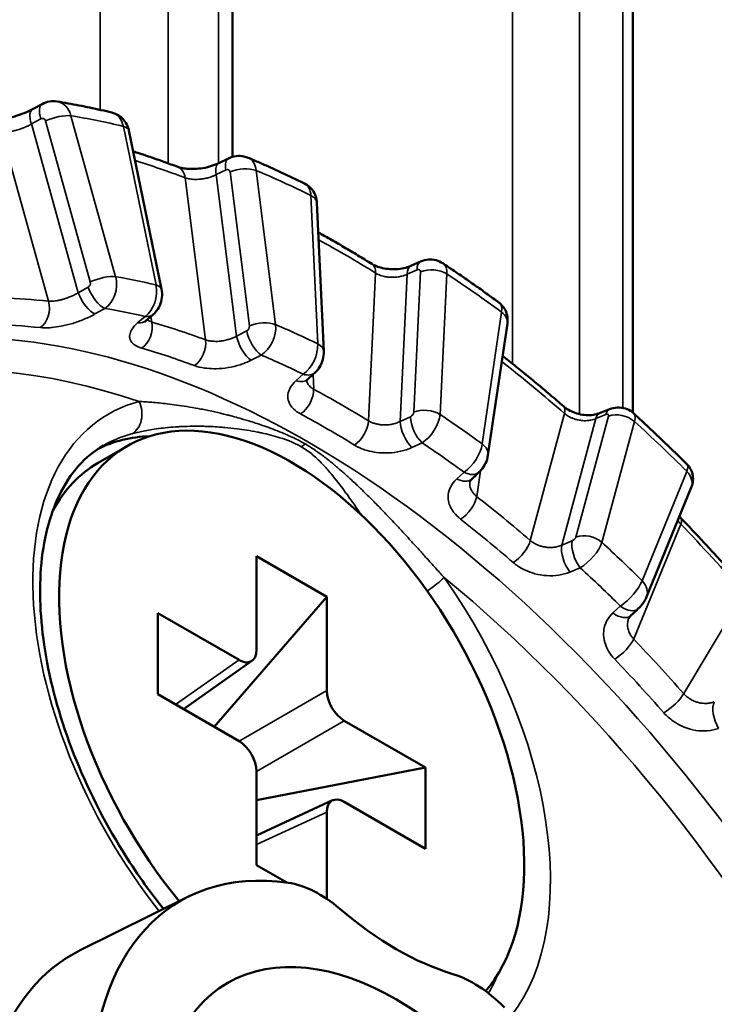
# Model space of a CAD drawing. Header units: millimetres. Extents: x 38 to 2514, y 38 to 1622.
# Tile 180 of 244: x 1743 to 1752, y 448 to 460. Entities that reach past the tile are written whole.
import ezdxf

# ---------------------------------------------------------------- set-up
doc = ezdxf.new("R2010")
doc.units = ezdxf.units.MM
doc.header["$LTSCALE"] = 7.692308
doc.layers.add('Visible (ISO)', color=7, linetype='Continuous', lineweight=50)
doc.layers.add('Visible Narrow (ISO)', color=7, linetype='Continuous', lineweight=35)

msp = doc.modelspace()

# ---------------------------------------------------------------- linework, layer by layer
at = {"layer": 'Visible (ISO)'}
for p, q in [((1745.796, 540.707), (1745.796, 458.256)), ((1750.661, 537.272), (1750.661, 455.148)), ((1743.364, 458.836), (1743.48, 458.898)), ((1744.933, 456.647), (1744.536, 458.575)), ((1745.63, 458.18), (1745.748, 458.238)), ((1746.904, 455.892), (1746.822, 457.696)), ((1747.962, 456.93), (1748.081, 456.982)), ((1748.901, 454.628), (1749.137, 456.23)), ((1750.258, 455.139), (1750.378, 455.187)), ((1744.514, 454.74), (1744.161, 454.536)), ((1748.681, 454.306), (1748.681, 454.306)), ((1750.83, 452.906), (1751.373, 454.236)), ((1746.086, 453.401), (1746.086, 452.261)), ((1746.942, 452.907), (1746.086, 453.401)), ((1746.942, 452.907), (1745.571, 451.326)), ((1746.942, 451.767), (1746.942, 452.907)), ((1744.888, 452.709), (1744.888, 451.721)), ((1745.875, 452.139), (1744.888, 452.709)), ((1750.613, 452.642), (1750.613, 452.642)), ((1745.199, 451.541), (1746.032, 452.129)), ((1744.888, 451.721), (1745.875, 451.151)), ((1748.14, 450.831), (1747.154, 451.4)), ((1748.14, 450.831), (1746.086, 450.434)), ((1746.086, 450.784), (1746.086, 449.645)), ((1748.14, 449.843), (1748.14, 450.831)), ((1746.086, 450.004), (1747.012, 450.432)), ((1747.154, 450.413), (1748.14, 449.843)), ((1746.942, 449.234), (1746.942, 450.29)), ((1746.086, 449.645), (1746.454, 449.432)), ((1745.261, 449.262), (1743.943, 448.61))]:
    msp.add_line(p, q, dxfattribs=at)
for centre, major_axis, ratio, start_param, end_param in [((1745.196, 455.473), (-0.6, 0), 0.57735, 3.799711, 3.799766), ((1746.514, 451.276), (-2, 3.464), 0.57735, 3.342397, 8.135026), ((1746.161, 451.072), (-2.075, 3.594), 0.57735, 5.985308, 6.247772), ((1746.161, 451.072), (-2, 3.464), 0.57735, 0, 0.337588), ((1745.874, 452.384), (0.15, -0.261), 0.575771, 5.499157, 7.067214), ((1747.154, 451.645), (0.15, -0.26), 0.578934, 3.92836, 5.496418), ((1745.874, 450.906), (-0.15, 0.26), 0.578934, 3.92836, 5.496418), ((1747.154, 450.167), (-0.15, 0.261), 0.575771, 5.499157, 7.067214), ((1747.787, 444.662), (-2.625, 4.547), 0.57735, 5.859977, 8.27719), ((1746.852, 448.065), (-0.757, 1.301), 0.576171, 5.257803, 5.858209), ((1747.787, 452.011), (2.075, -3.594), 0.57735, 5.261554, 5.73402), ((1746.514, 443.927), (-2.672, 4.628), 0.57735, 6.246119, 8.2432), ((1748.722, 446.986), (-0.755, 1.298), 0.578516, 5.129758, 5.730164), ((1747.363, 444.417), (-1.75, 3.031), 0.57735, 2.438608, 6.98617)]:
    msp.add_ellipse(centre, major_axis=major_axis, ratio=ratio, start_param=start_param, end_param=end_param, dxfattribs=at)
msp.add_ellipse((1747.787, 444.662), major_axis=(-2.05, 3.551), ratio=0.57735, dxfattribs=at)
for points, knots in [([(1743.48, 458.898), (1743.508, 458.913), (1743.539, 458.924), (1743.601, 458.934), (1743.633, 458.934), (1743.664, 458.929)], [0, 0, 0, 0, 0.00959267, 0.00959267, 0.01897221, 0.01897221, 0.01897221, 0.01897221]), ([(1744.329, 458.795), (1744.284, 458.806), (1744.24, 458.816), (1744.15, 458.836), (1744.106, 458.846), (1744.017, 458.865), (1743.973, 458.874), (1743.884, 458.891), (1743.84, 458.899), (1743.752, 458.915), (1743.708, 458.922), (1743.664, 458.929)], [0.28367187, 0.28367187, 0.28367187, 0.28367187, 0.29587234, 0.29587234, 0.30807281, 0.30807281, 0.32027328, 0.32027328, 0.33247375, 0.33247375, 0.34467422, 0.34467422, 0.34467422, 0.34467422]), ([(1742.837, 458.706), (1742.847, 458.705), (1742.862, 458.704), (1742.896, 458.704), (1742.918, 458.705), (1742.97, 458.71), (1743.001, 458.715), (1743.069, 458.728), (1743.108, 458.737), (1743.185, 458.76), (1743.226, 458.774), (1743.299, 458.803), (1743.334, 458.82), (1743.364, 458.836)], [0, 0, 0, 0, 0.00788198, 0.00788198, 0.01663181, 0.01663181, 0.02720487, 0.02720487, 0.03904528, 0.03904528, 0.05153741, 0.05153741, 0.06349705, 0.06349705, 0.06349705, 0.06349705]), ([(1744.329, 458.795), (1744.357, 458.788), (1744.385, 458.777), (1744.433, 458.746), (1744.456, 458.726), (1744.493, 458.682), (1744.508, 458.656), (1744.526, 458.612), (1744.532, 458.593), (1744.536, 458.575)], [0, 0, 0, 0, 0.00875107, 0.00875107, 0.01740491, 0.01740491, 0.02625468, 0.02625468, 0.03193976, 0.03193976, 0.03193976, 0.03193976]), ([(1745.13, 458.134), (1745.074, 458.155), (1745.018, 458.176), (1744.905, 458.216), (1744.849, 458.236), (1744.737, 458.274), (1744.681, 458.293), (1744.612, 458.315), (1744.6, 458.319), (1744.588, 458.323)], [0.17162408, 0.17162408, 0.17162408, 0.17162408, 0.18675025, 0.18675025, 0.20187642, 0.20187642, 0.21700259, 0.21700259, 0.22032624, 0.22032624, 0.22032624, 0.22032624]), ([(1745.748, 458.238), (1745.777, 458.252), (1745.808, 458.261), (1745.871, 458.269), (1745.904, 458.268), (1745.951, 458.258), (1745.968, 458.252), (1745.985, 458.246)], [0, 0, 0, 0, 0.00971521, 0.00971521, 0.01914219, 0.01914219, 0.02443862, 0.02443862, 0.02443862, 0.02443862]), ([(1746.672, 457.932), (1746.626, 457.955), (1746.58, 457.977), (1746.488, 458.021), (1746.442, 458.042), (1746.351, 458.085), (1746.305, 458.106), (1746.213, 458.147), (1746.167, 458.167), (1746.076, 458.207), (1746.03, 458.226), (1745.985, 458.246)], [0.07430314, 0.07430314, 0.07430314, 0.07430314, 0.08647323, 0.08647323, 0.09864333, 0.09864333, 0.11081343, 0.11081343, 0.12298353, 0.12298353, 0.13515363, 0.13515363, 0.13515363, 0.13515363]), ([(1745.13, 458.134), (1745.142, 458.129), (1745.157, 458.125), (1745.195, 458.117), (1745.217, 458.113), (1745.269, 458.109), (1745.3, 458.108), (1745.365, 458.111), (1745.401, 458.114), (1745.472, 458.126), (1745.508, 458.135), (1745.574, 458.156), (1745.604, 458.168), (1745.63, 458.18)], [0, 0, 0, 0, 0.00795134, 0.00795134, 0.01649668, 0.01649668, 0.02625978, 0.02625978, 0.03688765, 0.03688765, 0.04789985, 0.04789985, 0.05845038, 0.05845038, 0.05845038, 0.05845038]), ([(1746.672, 457.932), (1746.697, 457.92), (1746.721, 457.903), (1746.761, 457.863), (1746.778, 457.84), (1746.804, 457.789), (1746.813, 457.762), (1746.82, 457.721), (1746.821, 457.709), (1746.822, 457.696)], [0, 0, 0, 0, 0.00855429, 0.00855429, 0.01701447, 0.01701447, 0.02565744, 0.02565744, 0.02944842, 0.02944842, 0.02944842, 0.02944842]), ([(1747.49, 456.954), (1747.433, 456.989), (1747.376, 457.024), (1747.263, 457.093), (1747.206, 457.127), (1747.092, 457.193), (1747.035, 457.226), (1746.931, 457.285), (1746.885, 457.311), (1746.838, 457.337)], [6.24536988, 6.24536988, 6.24536988, 6.24536988, 6.26049605, 6.26049605, 6.27562222, 6.27562222, 6.29074839, 6.29074839, 6.30311369, 6.30311369, 6.30311369, 6.30311369]), ([(1748.081, 456.982), (1748.111, 456.996), (1748.144, 457.004), (1748.208, 457.009), (1748.241, 457.007), (1748.3, 456.991), (1748.327, 456.978), (1748.352, 456.962)], [0, 0, 0, 0, 0.00992127, 0.00992127, 0.01945579, 0.01945579, 0.02836551, 0.02836551, 0.02836551, 0.02836551]), ([(1747.49, 456.954), (1747.505, 456.945), (1747.523, 456.936), (1747.566, 456.918), (1747.591, 456.911), (1747.647, 456.898), (1747.678, 456.893), (1747.742, 456.889), (1747.776, 456.889), (1747.841, 456.895), (1747.873, 456.901), (1747.924, 456.915), (1747.944, 456.922), (1747.962, 456.93)], [0, 0, 0, 0, 0.00842495, 0.00842495, 0.0172446, 0.0172446, 0.02673732, 0.02673732, 0.03665563, 0.03665563, 0.04659764, 0.04659764, 0.05422599, 0.05422599, 0.05422599, 0.05422599]), ([(1749.034, 456.486), (1748.989, 456.519), (1748.943, 456.552), (1748.853, 456.617), (1748.807, 456.65), (1748.716, 456.714), (1748.671, 456.746), (1748.58, 456.808), (1748.534, 456.84), (1748.443, 456.901), (1748.398, 456.932), (1748.352, 456.962)], [6.14809233, 6.14809233, 6.14809233, 6.14809233, 6.16024371, 6.16024371, 6.17239509, 6.17239509, 6.18454646, 6.18454646, 6.19669784, 6.19669784, 6.20884922, 6.20884922, 6.20884922, 6.20884922]), ([(1744.933, 456.647), (1744.939, 456.614), (1744.941, 456.579), (1744.933, 456.512), (1744.924, 456.479), (1744.897, 456.418), (1744.879, 456.389), (1744.849, 456.357), (1744.841, 456.35), (1744.834, 456.343)], [0, 0, 0, 0, 0.01022099, 0.01022099, 0.02023311, 0.02023311, 0.0302998, 0.0302998, 0.03345129, 0.03345129, 0.03345129, 0.03345129]), ([(1749.034, 456.486), (1749.056, 456.469), (1749.076, 456.449), (1749.108, 456.404), (1749.12, 456.379), (1749.136, 456.326), (1749.14, 456.298), (1749.14, 456.257), (1749.139, 456.243), (1749.137, 456.23)], [0, 0, 0, 0, 0.00834296, 0.00834296, 0.0165931, 0.0165931, 0.02496482, 0.02496482, 0.02911246, 0.02911246, 0.02911246, 0.02911246]), ([(1744.748, 456.269), (1744.737, 456.259), (1744.729, 456.251), (1744.724, 456.245), (1744.724, 456.244), (1744.724, 456.244)], [0.00000775, 0.00000775, 0.00000775, 0.00000775, 0.00871951, 0.00871951, 0.01265098, 0.01265098, 0.01265098, 0.01265098]), ([(1746.904, 455.892), (1746.906, 455.858), (1746.902, 455.824), (1746.884, 455.758), (1746.871, 455.727), (1746.838, 455.674), (1746.819, 455.651), (1746.798, 455.632)], [0, 0, 0, 0, 0.01022548, 0.01022548, 0.02022447, 0.02022447, 0.02899298, 0.02899298, 0.02899298, 0.02899298]), ([(1749.82, 455.223), (1749.765, 455.271), (1749.71, 455.318), (1749.599, 455.412), (1749.544, 455.459), (1749.433, 455.551), (1749.378, 455.596), (1749.267, 455.687), (1749.211, 455.731), (1749.13, 455.796), (1749.105, 455.816), (1749.079, 455.836)], [6.03593037, 6.03593037, 6.03593037, 6.03593037, 6.05105654, 6.05105654, 6.06618271, 6.06618271, 6.08130888, 6.08130888, 6.09643505, 6.09643505, 6.10334567, 6.10334567, 6.10334567, 6.10334567]), ([(1746.711, 455.553), (1746.701, 455.544), (1746.695, 455.537), (1746.691, 455.531), (1746.691, 455.53), (1746.691, 455.53)], [0.00000686, 0.00000686, 0.00000686, 0.00000686, 0.0088025, 0.0088025, 0.01322489, 0.01322489, 0.01322489, 0.01322489]), ([(1749.82, 455.223), (1749.837, 455.208), (1749.858, 455.193), (1749.905, 455.166), (1749.932, 455.154), (1749.989, 455.134), (1750.019, 455.126), (1750.08, 455.117), (1750.111, 455.115), (1750.169, 455.117), (1750.197, 455.121), (1750.234, 455.131), (1750.247, 455.135), (1750.258, 455.139)], [0, 0, 0, 0, 0.00879324, 0.00879324, 0.0178054, 0.0178054, 0.02707898, 0.02707898, 0.03643653, 0.03643653, 0.04565019, 0.04565019, 0.05089403, 0.05089403, 0.05089403, 0.05089403]), ([(1750.378, 455.187), (1750.409, 455.2), (1750.443, 455.207), (1750.509, 455.21), (1750.542, 455.206), (1750.601, 455.187), (1750.627, 455.173), (1750.658, 455.15), (1750.664, 455.145), (1750.67, 455.139)], [0, 0, 0, 0, 0.01026198, 0.01026198, 0.01993497, 0.01993497, 0.02876494, 0.02876494, 0.03132246, 0.03132246, 0.03132246, 0.03132246]), ([(1751.319, 454.521), (1751.277, 454.564), (1751.234, 454.606), (1751.148, 454.69), (1751.105, 454.731), (1751.018, 454.814), (1750.975, 454.856), (1750.888, 454.938), (1750.845, 454.978), (1750.758, 455.059), (1750.714, 455.099), (1750.67, 455.139)], [5.93867848, 5.93867848, 5.93867848, 5.93867848, 5.95081872, 5.95081872, 5.96295895, 5.96295895, 5.97509918, 5.97509918, 5.98723941, 5.98723941, 5.99937965, 5.99937965, 5.99937965, 5.99937965]), ([(1744.227, 454.747), (1744.004, 454.619), (1743.821, 454.417), (1743.57, 453.895), (1743.493, 453.595), (1743.441, 452.926), (1743.461, 452.561), (1743.595, 451.794), (1743.71, 451.391), (1744.026, 450.588), (1744.227, 450.188), (1744.613, 449.567), (1744.78, 449.331), (1744.956, 449.111)], [0.785398, 0.785398, 0.785398, 0.785398, 1.161432, 1.161432, 1.484584, 1.484584, 1.792577, 1.792577, 2.101577, 2.101577, 2.412549, 2.412549, 2.615538, 2.615538, 2.615538, 2.615538]), ([(1748.901, 454.628), (1748.896, 454.594), (1748.886, 454.561), (1748.857, 454.501), (1748.839, 454.473), (1748.81, 454.439), (1748.801, 454.429), (1748.792, 454.421)], [0, 0, 0, 0, 0.01026519, 0.01026519, 0.0199952, 0.0199952, 0.02390234, 0.02390234, 0.02390234, 0.02390234]), ([(1751.319, 454.521), (1751.339, 454.502), (1751.355, 454.479), (1751.379, 454.431), (1751.388, 454.405), (1751.396, 454.352), (1751.395, 454.324), (1751.387, 454.276), (1751.381, 454.255), (1751.373, 454.236)], [0, 0, 0, 0, 0.00816442, 0.00816442, 0.01623418, 0.01623418, 0.02435411, 0.02435411, 0.03091538, 0.03091538, 0.03091538, 0.03091538]), ([(1748.704, 454.339), (1748.693, 454.328), (1748.687, 454.32), (1748.681, 454.31), (1748.681, 454.307), (1748.681, 454.306)], [0.00000513, 0.00000513, 0.00000513, 0.00000513, 0.01032634, 0.01032634, 0.02001838, 0.02001838, 0.02001838, 0.02001838]), ([(1752.023, 453.017), (1751.972, 453.075), (1751.921, 453.133), (1751.819, 453.248), (1751.768, 453.305), (1751.665, 453.418), (1751.613, 453.475), (1751.509, 453.587), (1751.457, 453.642), (1751.353, 453.753), (1751.301, 453.808), (1751.248, 453.863)], [5.82649086, 5.82649086, 5.82649086, 5.82649086, 5.84161703, 5.84161703, 5.8567432, 5.8567432, 5.87186937, 5.87186937, 5.88699554, 5.88699554, 5.90212171, 5.90212171, 5.90212171, 5.90212171]), ([(1750.83, 452.906), (1750.823, 452.89), (1750.816, 452.875), (1750.799, 452.847), (1750.79, 452.833), (1750.765, 452.799), (1750.747, 452.78), (1750.729, 452.763)], [0, 0, 0, 0, 0.00519968, 0.00519968, 0.01007699, 0.01007699, 0.01783939, 0.01783939, 0.01783939, 0.01783939])]:
    msp.add_open_spline(points, degree=3, knots=knots, dxfattribs=at)
for points in [[(1744.834, 456.343), (1744.805, 456.318), (1744.777, 456.294), (1744.748, 456.269)], [(1746.798, 455.632), (1746.769, 455.606), (1746.74, 455.58), (1746.711, 455.553)], [(1748.792, 454.421), (1748.762, 454.393), (1748.733, 454.366), (1748.704, 454.339)], [(1751.229, 453.884), (1751.235, 453.877), (1751.241, 453.87), (1751.248, 453.863)], [(1750.729, 452.763), (1750.699, 452.734), (1750.669, 452.706), (1750.639, 452.678)], [(1750.639, 452.678), (1750.625, 452.665), (1750.617, 452.653), (1750.613, 452.642)]]:
    msp.add_open_spline(points, degree=3, dxfattribs=at)
at = {"layer": 'Visible Narrow (ISO)'}
for p, q in [((1744.187, 542.14), (1744.187, 458.828)), ((1745.012, 540.249), (1745.012, 458.177)), ((1745.623, 539.897), (1745.623, 458.177)), ((1749.198, 538.959), (1749.198, 455.742)), ((1750.013, 537.006), (1750.014, 455.129)), ((1750.539, 536.61), (1750.539, 455.204)), ((1743.35, 458.656), (1743.466, 458.718)), ((1743.522, 458.693), (1744.066, 456.736)), ((1743.831, 458.755), (1744.374, 456.798)), ((1742.986, 458.56), (1743.557, 456.502)), ((1743.35, 458.656), (1743.92, 456.605)), ((1744.865, 456.699), (1744.468, 458.627)), ((1745.598, 458.041), (1745.716, 458.099)), ((1746.083, 458.09), (1746.319, 456.216)), ((1745.219, 458.002), (1745.467, 456.032)), ((1745.598, 458.041), (1745.845, 456.078)), ((1745.765, 458.074), (1746.001, 456.2)), ((1746.831, 455.982), (1746.749, 457.787)), ((1747.92, 456.83), (1748.039, 456.883)), ((1747.535, 456.844), (1747.448, 455.047)), ((1747.92, 456.83), (1747.833, 455.04)), ((1748.081, 456.86), (1747.998, 455.151)), ((1748.401, 456.833), (1748.318, 455.124)), ((1744.04, 456.672), (1743.92, 456.605)), ((1744.243, 456.414), (1744.123, 456.346)), ((1744.646, 456.241), (1744.732, 456.315)), ((1744.815, 456.248), (1744.801, 456.315)), ((1748.831, 454.766), (1749.066, 456.368)), ((1745.968, 456.14), (1745.845, 456.078)), ((1746.144, 455.846), (1746.022, 455.784)), ((1746.569, 455.535), (1746.655, 455.613)), ((1746.782, 455.432), (1746.774, 455.61)), ((1747.958, 455.096), (1747.833, 455.04)), ((1749.833, 455.137), (1749.415, 453.592)), ((1750.368, 455.104), (1749.971, 453.634)), ((1750.214, 455.074), (1750.333, 455.122)), ((1750.214, 455.074), (1749.798, 453.535)), ((1750.682, 455.039), (1750.285, 453.569)), ((1748.1, 454.779), (1747.976, 454.722)), ((1748.522, 454.341), (1748.61, 454.422)), ((1748.764, 454.128), (1748.809, 454.438)), ((1750.775, 453.103), (1751.319, 454.432)), ((1750.673, 452.394), (1751.245, 453.792)), ((1749.923, 453.587), (1749.798, 453.535)), ((1750.023, 453.26), (1749.898, 453.208)), ((1752.012, 452.954), (1751.282, 451.729)), ((1750.421, 452.71), (1750.512, 452.795)), ((1745.104, 451.596), (1745.875, 452.139)), ((1745.875, 451.151), (1746.942, 451.767)), ((1746.086, 450.784), (1747.154, 451.4)), ((1746.086, 449.895), (1746.942, 450.29))]:
    msp.add_line(p, q, dxfattribs=at)
for centre, major_axis, ratio, start_param, end_param in [((1743.613, 458.634), (0.054, 0.295), 0.756692, 5.27061, 6.298571), ((1743.482, 458.616), (-0.119, 0.22), 0.422501, 0, 1.169223), ((1743.598, 458.678), (-0.119, 0.22), 0.422598, 0, 1.16934), ((1744.262, 458.503), (0.065, 0.293), 0.697227, 5.296072, 6.269589), ((1743.481, 458.674), (0.0164, 0.0475), 0.83976, 5.400501, 7.023138), ((1743.654, 458.653), (-0.241, -0.067), 0.3334, 3.80067, 5.196934), ((1747.575, 444.54), (-7.842, 13.583), 0.57735, 5.781758, 5.842135), ((1744.291, 458.524), (0.245, 0.05), 0.407014, 0, 0.684227), ((1747.115, 444.274), (7.851, -13.599), 0.57735, 2.527819, 2.583713), ((1745.857, 458.013), (-0.11, 0.225), 0.430338, 0, 0.980579), ((1745.865, 457.971), (0.123, 0.274), 0.668506, 5.43617, 6.298922), ((1745.042, 457.9), (0.088, 0.234), 0.66747, 5.395925, 6.283185), ((1745.739, 457.956), (-0.11, 0.225), 0.4302, 0, 0.98047), ((1745.723, 458.056), (0.0273, 0.0423), 0.751307, 5.552945, 7.175582), ((1745.906, 457.988), (-0.248, -0.031), 0.481077, 3.860504, 5.256767), ((1747.575, 444.54), (-7.842, 13.583), 0.57735, 5.572318, 5.632695), ((1746.543, 457.661), (0.126, 0.272), 0.599462, 5.444498, 6.269915), ((1746.572, 457.685), (0.25, 0.011), 0.545283, 0, 0.75977), ((1747.115, 444.274), (7.851, -13.599), 0.57735, 2.318379, 2.380766), ((1746.711, 444.041), (-6.582, 11.401), 0.57735, 4.088814, 6.29625), ((1747.358, 456.742), (0.132, 0.212), 0.55511, 5.515993, 6.283185), ((1748.063, 456.701), (-0.101, 0.229), 0.443918, 0, 0.791159), ((1748.182, 456.754), (-0.101, 0.229), 0.444091, 0, 0.791256), ((1748.039, 456.844), (0.0344, 0.0369), 0.636619, 5.637751, 7.260388), ((1748.224, 456.731), (-0.25, 0.012), 0.607728, 3.955547, 5.351811), ((1748.182, 456.715), (0.172, 0.246), 0.551905, 5.545558, 6.296454), ((1744.198, 456.696), (-0.241, -0.067), 0.3334, 3.80067, 5.196934), ((1744.157, 456.676), (0.055, 0.295), 0.755054, 3.771517, 5.272498), ((1747.575, 444.54), (6.765, -11.717), 0.57735, 2.643418, 2.697289), ((1747.575, 444.54), (-7.842, 13.583), 0.57735, 5.362879, 5.423256), ((1744.024, 456.716), (0.0163, 0.0475), 0.841084, 3.897443, 5.397452), ((1744.172, 456.633), (-0.122, 0.218), 0.416654, 1.162279, 2.698206), ((1744.658, 456.575), (0.064, 0.293), 0.699055, 3.793349, 5.294332), ((1744.688, 456.597), (0.245, 0.05), 0.407014, 0, 0.684227), ((1747.115, 444.274), (-6.719, 11.637), 0.57735, 5.881597, 5.945301), ((1744.052, 456.565), (-0.122, 0.218), 0.416535, 1.162139, 2.699966), ((1743.38, 456.4), (0.028, 0.248), 0.751537, 3.716388, 5.217371), ((1747.377, 444.426), (6.615, -11.458), 0.57735, 2.642897, 2.69781), ((1748.861, 456.241), (0.172, 0.246), 0.474782, 5.545969, 6.272387), ((1744.67, 456.532), (0.164, -0.189), 0.663696, 5.671013, 6.283185), ((1748.89, 456.266), (0.247, -0.036), 0.659721, 0, 0.876108), ((1746.951, 444.179), (-6.594, 11.421), 0.57735, 5.881597, 5.951736), ((1744.584, 456.457), (0.164, -0.189), 0.663547, 5.668879, 6.283185), ((1744.638, 456.146), (0.069, 0.24), 0.699943, 3.840793, 5.341776), ((1747.115, 444.274), (-6.719, 11.637), 0.57735, 5.672157, 5.742296), ((1745.959, 456.182), (0.0273, 0.0423), 0.752599, 4.051594, 5.551602), ((1746.142, 456.114), (-0.248, -0.031), 0.481077, 3.860504, 5.256767), ((1746.101, 456.096), (0.123, 0.274), 0.66646, 3.93625, 5.43723), ((1747.575, 444.54), (6.765, -11.717), 0.57735, 2.433979, 2.48785), ((1746.514, 443.927), (-6.433, 11.142), 0.57735, 5.703053, 6.465279), ((1745.986, 455.992), (-0.113, 0.223), 0.421762, 0.973961, 2.511788), ((1746.109, 456.054), (-0.113, 0.223), 0.42193, 0.974089, 2.510017), ((1746.951, 444.179), (-6.594, 11.421), 0.57735, 5.672157, 5.742296), ((1745.29, 455.929), (0.088, 0.234), 0.668758, 3.893028, 5.394011), ((1746.625, 455.857), (0.126, 0.272), 0.601681, 3.942457, 5.44344), ((1746.655, 455.88), (0.25, 0.011), 0.545283, 0, 0.75977), ((1747.377, 444.426), (6.615, -11.458), 0.57735, 2.433458, 2.488371), ((1747.115, 444.274), (7.851, -13.599), 0.57735, 2.10894, 2.179309), ((1746.629, 455.817), (0.168, -0.185), 0.637403, 5.450401, 6.283185), ((1746.543, 455.738), (0.168, -0.185), 0.637208, 5.448324, 6.283185), ((1746.605, 455.33), (0.118, 0.22), 0.597239, 3.978643, 5.479626), ((1747.115, 444.274), (-6.719, 11.637), 0.57735, 5.462718, 5.532857), ((1746.514, 451.276), (-2.225, 3.854), 0.57735, 6.12796, 8.101901), ((1744.448, 455.159), (0.077, -0.29), 0.80668, 0.215254, 1.786051), ((1749.656, 455.034), (0.164, 0.189), 0.418489, 5.594279, 6.283185), ((1746.951, 444.179), (-6.594, 11.421), 0.57735, 5.462718, 5.532857), ((1747.957, 455.135), (0.0344, 0.0369), 0.63772, 4.136877, 5.636885), ((1748.101, 454.967), (-0.104, 0.227), 0.433563, 0.785499, 2.321427), ((1748.141, 455.022), (-0.25, 0.012), 0.607728, 3.955547, 5.351811), ((1748.1, 455.006), (0.172, 0.246), 0.549508, 4.045136, 5.546116), ((1747.575, 444.54), (6.765, -11.717), 0.57735, 2.224539, 2.27841), ((1750.351, 454.907), (-0.093, 0.232), 0.463055, 0, 0.600857), ((1750.471, 454.955), (-0.093, 0.232), 0.463256, 0, 0.600938), ((1750.326, 455.089), (0.0393, 0.0316), 0.499863, 5.681431, 7.304069), ((1750.505, 454.937), (-0.241, 0.065), 0.707818, 4.098336, 5.4946), ((1750.464, 454.922), (0.208, 0.217), 0.411977, 5.614257, 6.292926), ((1747.272, 454.945), (0.131, 0.213), 0.556752, 4.013735, 5.514718), ((1747.977, 454.911), (-0.104, 0.227), 0.433352, 0.785386, 2.323214), ((1747.575, 444.54), (-7.842, 13.583), 0.57735, 5.153439, 5.213816), ((1746.302, 451.153), (-2.075, 3.594), 0.57735, 6.12796, 6.283185), ((1746.631, 454.976), (0.15, 0.26), 0.577436, 3.927143, 4.153868), ((1747.377, 444.426), (6.615, -11.458), 0.57735, 2.224018, 2.278931), ((1748.625, 454.639), (0.172, 0.246), 0.477324, 4.044356, 5.545339), ((1748.654, 454.664), (0.247, -0.036), 0.659721, 0, 0.876108), ((1751.112, 454.304), (0.206, 0.218), 0.328629, 5.612114, 6.275707), ((1748.621, 454.604), (0.17, -0.183), 0.608049, 5.23709, 6.283186), ((1751.142, 454.33), (0.231, -0.095), 0.745326, 0, 1.04711), ((1748.533, 454.522), (0.17, -0.183), 0.607817, 5.235071, 6.283185), ((1748.587, 454.026), (0.154, 0.197), 0.468432, 4.070028, 5.571011), ((1747.115, 444.274), (-6.719, 11.637), 0.57735, 5.253278, 5.323417), ((1746.951, 444.179), (-6.594, 11.421), 0.57735, 5.253278, 5.323417), ((1751.068, 453.69), (0.18, 0.173), 0.321216, 5.627556, 6.283109), ((1747.115, 444.274), (7.851, -13.599), 0.57735, 1.8995, 1.975131), ((1750.108, 453.467), (-0.241, 0.065), 0.707818, 4.098337, 5.4946), ((1749.239, 453.49), (0.164, 0.189), 0.420413, 4.092489, 5.593472), ((1749.935, 453.368), (-0.095, 0.231), 0.4508, 0.59603, 2.133858), ((1750.061, 453.419), (-0.095, 0.231), 0.451044, 0.596125, 2.132052), ((1749.929, 453.62), (0.0393, 0.0316), 0.50072, 4.180653, 5.680661), ((1750.067, 453.452), (0.208, 0.216), 0.409302, 4.113542, 5.614522), ((1747.575, 444.54), (6.765, -11.717), 0.57735, 2.015099, 2.068971), ((1747.377, 444.426), (6.615, -11.458), 0.57735, 2.014579, 2.069492), ((1748.156, 453.018), (0.245, 0.173), 0.126228, 4.6523, 5.661995), ((1746.514, 451.276), (2.225, -3.854), 0.57735, 0.231743, 1.726021), ((1746.514, 443.927), (-6.433, 11.142), 0.57735, 4.071979, 5.292521), ((1750.569, 452.974), (0.206, 0.218), 0.331412, 4.110762, 5.611745), ((1750.598, 453), (0.231, -0.095), 0.745326, 6.283185, 7.330296), ((1750.468, 452.861), (0.171, -0.183), 0.576659, 5.02829, 6.283185), ((1750.558, 452.945), (0.171, -0.183), 0.576919, 5.030255, 6.283186), ((1750.496, 452.292), (0.181, 0.173), 0.319153, 4.127138, 5.628121), ((1747.115, 444.274), (-6.719, 11.637), 0.57735, 5.043839, 5.113978), ((1746.951, 444.179), (-6.594, 11.421), 0.57735, 5.043839, 5.113978), ((1751.105, 451.627), (0.188, 0.165), 0.265699, 4.140105, 5.641088), ((1751.777, 451.431), (-0.088, 0.234), 0.473343, 0.40539, 1.943218), ((1746.302, 451.153), (2.075, -3.594), 0.57735, 0.305864, 0.409641)]:
    msp.add_ellipse(centre, major_axis=major_axis, ratio=ratio, start_param=start_param, end_param=end_param, dxfattribs=at)
for points, knots in [([(1742.986, 458.56), (1742.995, 458.559), (1743.006, 458.558), (1743.024, 458.558), (1743.033, 458.559), (1743.051, 458.56), (1743.06, 458.561), (1743.08, 458.563), (1743.09, 458.564), (1743.102, 458.566), (1743.104, 458.567), (1743.119, 458.569), (1743.132, 458.572), (1743.154, 458.577), (1743.162, 458.579), (1743.18, 458.584), (1743.189, 458.587), (1743.209, 458.593), (1743.218, 458.596), (1743.229, 458.6), (1743.229, 458.6), (1743.239, 458.603), (1743.247, 458.606), (1743.264, 458.613), (1743.272, 458.616), (1743.283, 458.621), (1743.286, 458.623), (1743.3, 458.629), (1743.311, 458.634), (1743.331, 458.645), (1743.341, 458.65), (1743.35, 458.656)], [0, 0, 0, 0, 0.095997, 0.095997, 0.1666667, 0.1666667, 0.2431294, 0.2431294, 0.3197637, 0.3197637, 0.3333333, 0.3333333, 0.4361905, 0.4361905, 0.5, 0.5, 0.5790761, 0.5790761, 0.6601923, 0.6601923, 0.6666667, 0.6666667, 0.7386146, 0.7386146, 0.8083933, 0.8083933, 0.8333333, 0.8333333, 0.9214594, 0.9214594, 1, 1, 1, 1]), ([(1745.219, 458.002), (1745.229, 457.998), (1745.24, 457.995), (1745.26, 457.99), (1745.269, 457.989), (1745.287, 457.986), (1745.298, 457.984), (1745.318, 457.983), (1745.329, 457.982), (1745.341, 457.982), (1745.343, 457.982), (1745.359, 457.982), (1745.373, 457.982), (1745.395, 457.984), (1745.404, 457.985), (1745.422, 457.987), (1745.432, 457.988), (1745.452, 457.991), (1745.462, 457.993), (1745.473, 457.996), (1745.474, 457.996), (1745.483, 457.998), (1745.492, 458), (1745.509, 458.005), (1745.517, 458.008), (1745.529, 458.012), (1745.532, 458.013), (1745.546, 458.018), (1745.557, 458.022), (1745.578, 458.032), (1745.588, 458.036), (1745.598, 458.041)], [0, 0, 0, 0, 0.0959974, 0.0959974, 0.1666667, 0.1666667, 0.2431296, 0.2431296, 0.3197641, 0.3197641, 0.3333333, 0.3333333, 0.4361913, 0.4361913, 0.5, 0.5, 0.5790762, 0.5790762, 0.6601926, 0.6601926, 0.6666667, 0.6666667, 0.7386145, 0.7386145, 0.8083931, 0.8083931, 0.8333333, 0.8333333, 0.9214593, 0.9214593, 1, 1, 1, 1]), ([(1747.535, 456.844), (1747.545, 456.838), (1747.556, 456.832), (1747.577, 456.823), (1747.585, 456.819), (1747.605, 456.812), (1747.615, 456.809), (1747.636, 456.804), (1747.647, 456.801), (1747.659, 456.799), (1747.661, 456.799), (1747.677, 456.796), (1747.691, 456.794), (1747.714, 456.792), (1747.722, 456.792), (1747.741, 456.792), (1747.751, 456.792), (1747.772, 456.793), (1747.782, 456.793), (1747.792, 456.795), (1747.793, 456.795), (1747.803, 456.796), (1747.812, 456.797), (1747.829, 456.8), (1747.838, 456.802), (1747.85, 456.805), (1747.853, 456.806), (1747.867, 456.81), (1747.878, 456.813), (1747.9, 456.821), (1747.91, 456.825), (1747.92, 456.83)], [0, 0, 0, 0, 0.0959978, 0.0959978, 0.1666667, 0.1666667, 0.2431298, 0.2431298, 0.3197645, 0.3197645, 0.3333333, 0.3333333, 0.4361919, 0.4361919, 0.5, 0.5, 0.5790763, 0.5790763, 0.6601928, 0.6601928, 0.6666667, 0.6666667, 0.7386144, 0.7386144, 0.808393, 0.808393, 0.8333333, 0.8333333, 0.9214592, 0.9214592, 1, 1, 1, 1]), ([(1743.92, 456.605), (1743.905, 456.596), (1743.889, 456.587), (1743.865, 456.574), (1743.857, 456.57), (1743.835, 456.56), (1743.821, 456.554), (1743.795, 456.544), (1743.784, 456.54), (1743.76, 456.532), (1743.747, 456.528), (1743.721, 456.521), (1743.708, 456.517), (1743.683, 456.512), (1743.67, 456.509), (1743.645, 456.505), (1743.633, 456.504), (1743.608, 456.502), (1743.595, 456.501), (1743.574, 456.501), (1743.565, 456.501), (1743.557, 456.502)], [0, 0, 0, 0, 0.13259, 0.13259, 0.2, 0.2, 0.311618, 0.311618, 0.4, 0.4, 0.5, 0.5, 0.6, 0.6, 0.7, 0.7, 0.8, 0.8, 0.913661, 0.913661, 1, 1, 1, 1]), ([(1744.123, 456.346), (1744.081, 456.322), (1744.037, 456.301), (1743.991, 456.282), (1743.946, 456.263), (1743.899, 456.246), (1743.852, 456.232), (1743.805, 456.218), (1743.758, 456.206), (1743.711, 456.197), (1743.674, 456.19), (1743.637, 456.185), (1743.602, 456.181), (1743.593, 456.18), (1743.584, 456.18), (1743.575, 456.179), (1743.532, 456.176), (1743.494, 456.176), (1743.459, 456.18)], [0, 0, 0, 0, 0.2, 0.2, 0.2, 0.4, 0.4, 0.4, 0.6, 0.6, 0.6, 0.757687, 0.757687, 0.757687, 0.8, 0.8, 0.8, 1, 1, 1, 1]), ([(1744.693, 455.931), (1744.661, 455.94), (1744.635, 455.951), (1744.613, 455.965), (1744.61, 455.967), (1744.606, 455.969), (1744.603, 455.972), (1744.586, 455.983), (1744.573, 455.997), (1744.564, 456.011), (1744.559, 456.017), (1744.556, 456.023), (1744.553, 456.029), (1744.545, 456.047), (1744.543, 456.065), (1744.544, 456.083), (1744.545, 456.087), (1744.545, 456.09), (1744.546, 456.094), (1744.55, 456.115), (1744.559, 456.137), (1744.575, 456.162), (1744.591, 456.186), (1744.614, 456.213), (1744.646, 456.241)], [0, 0, 0, 0, 0.171584, 0.171584, 0.171584, 0.2, 0.2, 0.2, 0.339011, 0.339011, 0.339011, 0.4, 0.4, 0.4, 0.567758, 0.567758, 0.567758, 0.6, 0.6, 0.6, 0.8, 0.8, 0.8, 1, 1, 1, 1]), ([(1744.815, 456.248), (1744.805, 456.251), (1744.796, 456.255), (1744.779, 456.263), (1744.771, 456.267), (1744.762, 456.274), (1744.76, 456.275), (1744.758, 456.277)], [0, 0, 0, 0, 0.1, 0.1, 0.2, 0.2, 0.2338989, 0.2338989, 0.2338989, 0.2338989]), ([(1745.845, 456.078), (1745.83, 456.069), (1745.814, 456.061), (1745.789, 456.051), (1745.78, 456.048), (1745.757, 456.039), (1745.742, 456.035), (1745.716, 456.028), (1745.704, 456.025), (1745.679, 456.02), (1745.666, 456.018), (1745.64, 456.015), (1745.627, 456.014), (1745.614, 456.013), (1745.613, 456.013), (1745.599, 456.013), (1745.586, 456.013), (1745.56, 456.014), (1745.547, 456.015), (1745.52, 456.018), (1745.507, 456.02), (1745.485, 456.026), (1745.475, 456.028), (1745.467, 456.032)], [0, 0, 0, 0, 0.132528, 0.132528, 0.2, 0.2, 0.313334, 0.313334, 0.4, 0.4, 0.5, 0.5, 0.594468, 0.594468, 0.6, 0.6, 0.7, 0.7, 0.8, 0.8, 0.913743, 0.913743, 1, 1, 1, 1]), ([(1746.022, 455.784), (1745.979, 455.762), (1745.934, 455.744), (1745.887, 455.729), (1745.84, 455.714), (1745.792, 455.703), (1745.743, 455.694), (1745.694, 455.686), (1745.646, 455.682), (1745.597, 455.68), (1745.559, 455.68), (1745.52, 455.681), (1745.484, 455.685), (1745.474, 455.686), (1745.465, 455.687), (1745.455, 455.688), (1745.411, 455.695), (1745.37, 455.704), (1745.333, 455.718)], [0, 0, 0, 0, 0.2, 0.2, 0.2, 0.4, 0.4, 0.4, 0.6, 0.6, 0.6, 0.758006, 0.758006, 0.758006, 0.8, 0.8, 0.8, 1, 1, 1, 1]), ([(1746.624, 455.13), (1746.591, 455.147), (1746.564, 455.167), (1746.541, 455.188), (1746.537, 455.192), (1746.534, 455.195), (1746.53, 455.199), (1746.513, 455.217), (1746.499, 455.236), (1746.489, 455.256), (1746.485, 455.265), (1746.481, 455.273), (1746.478, 455.282), (1746.469, 455.306), (1746.467, 455.329), (1746.468, 455.352), (1746.468, 455.357), (1746.468, 455.361), (1746.469, 455.366), (1746.472, 455.393), (1746.481, 455.419), (1746.497, 455.448), (1746.513, 455.476), (1746.536, 455.505), (1746.569, 455.535)], [0, 0, 0, 0, 0.171584, 0.171584, 0.171584, 0.2, 0.2, 0.2, 0.339011, 0.339011, 0.339011, 0.4, 0.4, 0.4, 0.567757, 0.567757, 0.567757, 0.6, 0.6, 0.6, 0.8, 0.8, 0.8, 1, 1, 1, 1]), ([(1746.782, 455.432), (1746.772, 455.438), (1746.762, 455.444), (1746.745, 455.457), (1746.737, 455.464), (1746.724, 455.477), (1746.72, 455.483), (1746.711, 455.495), (1746.708, 455.501), (1746.703, 455.511), (1746.701, 455.515), (1746.698, 455.525), (1746.697, 455.531), (1746.696, 455.537)], [0, 0, 0, 0, 0.1, 0.1, 0.2, 0.2, 0.2759865, 0.2759865, 0.3523583, 0.3523583, 0.4, 0.4, 0.4717554, 0.4717554, 0.4717554, 0.4717554]), ([(1746.679, 454.765), (1746.646, 454.784), (1746.613, 454.802), (1746.527, 454.845), (1746.474, 454.869), (1746.385, 454.907), (1746.35, 454.921), (1746.28, 454.948), (1746.247, 454.961), (1746.196, 454.979), (1746.179, 454.985), (1746.102, 455.011), (1746.046, 455.029), (1745.971, 455.052), (1745.95, 455.058), (1745.867, 455.083), (1745.808, 455.099), (1745.743, 455.116), (1745.734, 455.118), (1745.675, 455.133), (1745.626, 455.144), (1745.568, 455.157), (1745.556, 455.16), (1745.491, 455.174), (1745.44, 455.185), (1745.389, 455.194), (1745.386, 455.195), (1745.333, 455.205), (1745.286, 455.213), (1745.196, 455.227), (1745.154, 455.234), (1745.075, 455.244), (1745.038, 455.249), (1744.967, 455.257), (1744.934, 455.261), (1744.871, 455.267), (1744.841, 455.27), (1744.785, 455.274), (1744.758, 455.276), (1744.707, 455.279), (1744.683, 455.281), (1744.66, 455.282)], [0, 0, 0, 0, 0.030089, 0.030089, 0.076923, 0.076923, 0.108016, 0.108016, 0.13779, 0.13779, 0.153846, 0.153846, 0.209106, 0.209106, 0.230769, 0.230769, 0.297355, 0.297355, 0.307692, 0.307692, 0.368746, 0.368746, 0.384615, 0.384615, 0.457692, 0.457692, 0.461538, 0.461538, 0.538462, 0.538462, 0.615385, 0.615385, 0.692308, 0.692308, 0.769231, 0.769231, 0.846154, 0.846154, 0.923077, 0.923077, 1, 1, 1, 1]), ([(1749.833, 455.137), (1749.843, 455.128), (1749.853, 455.12), (1749.873, 455.107), (1749.882, 455.102), (1749.901, 455.091), (1749.911, 455.086), (1749.931, 455.077), (1749.942, 455.073), (1749.954, 455.069), (1749.956, 455.069), (1749.972, 455.063), (1749.986, 455.06), (1750.008, 455.055), (1750.017, 455.054), (1750.035, 455.051), (1750.045, 455.05), (1750.066, 455.049), (1750.076, 455.048), (1750.086, 455.048), (1750.087, 455.048), (1750.097, 455.049), (1750.106, 455.049), (1750.123, 455.051), (1750.132, 455.052), (1750.143, 455.054), (1750.147, 455.054), (1750.161, 455.057), (1750.172, 455.06), (1750.194, 455.066), (1750.204, 455.07), (1750.214, 455.074)], [0, 0, 0, 0, 0.095998, 0.095998, 0.1666667, 0.1666667, 0.24313, 0.24313, 0.3197647, 0.3197647, 0.3333333, 0.3333333, 0.4361924, 0.4361924, 0.5, 0.5, 0.5790764, 0.5790764, 0.660193, 0.660193, 0.6666667, 0.6666667, 0.7386144, 0.7386144, 0.8083929, 0.8083929, 0.8333333, 0.8333333, 0.9214591, 0.9214591, 1, 1, 1, 1]), ([(1746.631, 454.732), (1746.551, 454.778), (1746.463, 454.813), (1746.372, 454.841), (1746.335, 454.853), (1746.298, 454.863), (1746.26, 454.873), (1746.222, 454.883), (1746.185, 454.891), (1746.147, 454.899), (1746.131, 454.903), (1746.115, 454.906), (1746.098, 454.909), (1746.054, 454.918), (1746.012, 454.926), (1745.971, 454.932), (1745.93, 454.939), (1745.89, 454.944), (1745.852, 454.949), (1745.799, 454.956), (1745.749, 454.961), (1745.701, 454.966), (1745.678, 454.968), (1745.657, 454.969), (1745.635, 454.971), (1745.568, 454.976), (1745.505, 454.979), (1745.445, 454.98), (1745.396, 454.981), (1745.349, 454.981), (1745.305, 454.981), (1745.296, 454.981), (1745.287, 454.981), (1745.279, 454.98), (1745.234, 454.979), (1745.192, 454.978), (1745.152, 454.976), (1745.146, 454.975), (1745.139, 454.975), (1745.133, 454.975), (1745.092, 454.972), (1745.054, 454.969), (1745.018, 454.966), (1745.014, 454.965), (1745.009, 454.965), (1745.005, 454.965), (1744.968, 454.961), (1744.934, 454.957), (1744.902, 454.953), (1744.899, 454.952), (1744.897, 454.952), (1744.894, 454.952), (1744.86, 454.947), (1744.827, 454.942), (1744.797, 454.937), (1744.767, 454.932), (1744.739, 454.927), (1744.713, 454.922), (1744.686, 454.916), (1744.662, 454.911), (1744.638, 454.906), (1744.615, 454.9), (1744.593, 454.895), (1744.573, 454.889)], [0, 0, 0, 0, 0.076923, 0.076923, 0.076923, 0.107982, 0.107982, 0.107982, 0.139721, 0.139721, 0.139721, 0.153846, 0.153846, 0.153846, 0.192308, 0.192308, 0.192308, 0.230769, 0.230769, 0.230769, 0.283365, 0.283365, 0.283365, 0.307692, 0.307692, 0.307692, 0.384615, 0.384615, 0.384615, 0.448792, 0.448792, 0.448792, 0.461538, 0.461538, 0.461538, 0.527582, 0.527582, 0.527582, 0.538462, 0.538462, 0.538462, 0.607039, 0.607039, 0.607039, 0.615385, 0.615385, 0.615385, 0.686641, 0.686641, 0.686641, 0.692308, 0.692308, 0.692308, 0.769231, 0.769231, 0.769231, 0.846154, 0.846154, 0.846154, 0.923077, 0.923077, 0.923077, 1, 1, 1, 1]), ([(1747.833, 455.04), (1747.818, 455.032), (1747.801, 455.025), (1747.776, 455.016), (1747.767, 455.014), (1747.744, 455.007), (1747.729, 455.004), (1747.702, 455), (1747.69, 454.999), (1747.665, 454.997), (1747.651, 454.997), (1747.624, 454.998), (1747.61, 454.998), (1747.583, 455.001), (1747.569, 455.004), (1747.543, 455.009), (1747.53, 455.013), (1747.503, 455.021), (1747.489, 455.026), (1747.466, 455.037), (1747.457, 455.042), (1747.448, 455.047)], [0, 0, 0, 0, 0.132591, 0.132591, 0.2, 0.2, 0.311618, 0.311618, 0.4, 0.4, 0.5, 0.5, 0.6, 0.6, 0.7, 0.7, 0.8, 0.8, 0.913661, 0.913661, 1, 1, 1, 1]), ([(1747.362, 453.902), (1747.357, 453.91), (1747.351, 453.919), (1747.345, 453.927), (1747.321, 453.963), (1747.296, 453.998), (1747.273, 454.032), (1747.248, 454.067), (1747.225, 454.1), (1747.201, 454.133), (1747.189, 454.149), (1747.178, 454.165), (1747.166, 454.181), (1747.108, 454.26), (1747.05, 454.335), (1746.993, 454.404), (1746.959, 454.445), (1746.925, 454.483), (1746.891, 454.519), (1746.867, 454.544), (1746.843, 454.568), (1746.818, 454.591), (1746.779, 454.628), (1746.738, 454.661), (1746.695, 454.691), (1746.674, 454.705), (1746.653, 454.719), (1746.631, 454.732)], [0.4156075, 0.4156075, 0.4156075, 0.4156075, 0.4285714, 0.4285714, 0.4285714, 0.4850608, 0.4850608, 0.4850608, 0.5428266, 0.5428266, 0.5428266, 0.5714286, 0.5714286, 0.5714286, 0.7142857, 0.7142857, 0.7142857, 0.7982006, 0.7982006, 0.7982006, 0.8571429, 0.8571429, 0.8571429, 0.9528536, 0.9528536, 0.9528536, 0.9999998, 0.9999998, 0.9999998, 0.9999998]), ([(1748.368, 453.141), (1748.333, 453.18), (1748.298, 453.219), (1748.226, 453.298), (1748.19, 453.338), (1748.125, 453.411), (1748.095, 453.444), (1748.025, 453.522), (1747.984, 453.566), (1747.903, 453.655), (1747.862, 453.7), (1747.811, 453.755), (1747.8, 453.766), (1747.746, 453.824), (1747.703, 453.87), (1747.62, 453.956), (1747.579, 453.998), (1747.506, 454.073), (1747.472, 454.107), (1747.404, 454.173), (1747.371, 454.206), (1747.33, 454.245), (1747.322, 454.252), (1747.275, 454.297), (1747.236, 454.333), (1747.164, 454.398), (1747.131, 454.428), (1747.064, 454.485), (1747.031, 454.513), (1746.961, 454.571), (1746.924, 454.6), (1746.852, 454.653), (1746.817, 454.678), (1746.753, 454.721), (1746.723, 454.739), (1746.688, 454.76), (1746.684, 454.763), (1746.679, 454.765)], [0, 0, 0, 0, 0.0482227, 0.0482227, 0.0995018, 0.0995018, 0.1428571, 0.1428571, 0.2040249, 0.2040249, 0.2684974, 0.2684974, 0.2857143, 0.2857143, 0.3574788, 0.3574788, 0.4285714, 0.4285714, 0.4918388, 0.4918388, 0.5565211, 0.5565211, 0.5714286, 0.5714286, 0.6479868, 0.6479868, 0.7142857, 0.7142857, 0.7808131, 0.7808131, 0.8571429, 0.8571429, 0.9285713, 0.9285713, 0.9903025, 0.9903025, 0.9999998, 0.9999998, 0.9999998, 0.9999998]), ([(1747.976, 454.722), (1747.932, 454.702), (1747.886, 454.687), (1747.839, 454.676), (1747.791, 454.666), (1747.742, 454.659), (1747.693, 454.657), (1747.644, 454.654), (1747.595, 454.656), (1747.545, 454.663), (1747.507, 454.668), (1747.468, 454.676), (1747.431, 454.686), (1747.421, 454.689), (1747.411, 454.692), (1747.402, 454.695), (1747.357, 454.71), (1747.315, 454.729), (1747.278, 454.752)], [0, 0, 0, 0, 0.2, 0.2, 0.2, 0.4, 0.4, 0.4, 0.6, 0.6, 0.6, 0.757686, 0.757686, 0.757686, 0.8, 0.8, 0.8, 1, 1, 1, 1]), ([(1748.569, 453.85), (1748.536, 453.876), (1748.509, 453.902), (1748.487, 453.931), (1748.484, 453.935), (1748.48, 453.94), (1748.477, 453.945), (1748.46, 453.969), (1748.447, 453.994), (1748.437, 454.019), (1748.433, 454.029), (1748.429, 454.04), (1748.426, 454.051), (1748.418, 454.081), (1748.416, 454.109), (1748.418, 454.136), (1748.418, 454.142), (1748.418, 454.147), (1748.419, 454.152), (1748.423, 454.184), (1748.432, 454.215), (1748.449, 454.246), (1748.465, 454.278), (1748.489, 454.31), (1748.522, 454.341)], [0, 0, 0, 0, 0.171675, 0.171675, 0.171675, 0.2, 0.2, 0.2, 0.339085, 0.339085, 0.339085, 0.4, 0.4, 0.4, 0.567959, 0.567959, 0.567959, 0.6, 0.6, 0.6, 0.8, 0.8, 0.8, 1, 1, 1, 1]), ([(1748.764, 454.128), (1748.753, 454.136), (1748.744, 454.145), (1748.727, 454.163), (1748.719, 454.172), (1748.707, 454.189), (1748.703, 454.197), (1748.695, 454.212), (1748.691, 454.22), (1748.687, 454.233), (1748.685, 454.237), (1748.682, 454.251), (1748.68, 454.26), (1748.679, 454.278), (1748.679, 454.287), (1748.68, 454.297), (1748.68, 454.298), (1748.68, 454.302), (1748.68, 454.304), (1748.681, 454.306)], [0, 0, 0, 0, 0.1, 0.1, 0.2, 0.2, 0.276064, 0.276064, 0.3525107, 0.3525107, 0.4, 0.4, 0.4895177, 0.4895177, 0.584061, 0.584061, 0.6, 0.6, 0.6207988, 0.6207988, 0.6207988, 0.6207988]), ([(1751.21, 453.836), (1751.214, 453.83), (1751.218, 453.824), (1751.229, 453.809), (1751.236, 453.8), (1751.245, 453.792)], [0.8615261, 0.8615261, 0.8615261, 0.8615261, 0.9142955, 0.9142955, 1, 1, 1, 1]), ([(1749.798, 453.535), (1749.782, 453.528), (1749.766, 453.522), (1749.74, 453.515), (1749.731, 453.513), (1749.708, 453.509), (1749.693, 453.508), (1749.666, 453.506), (1749.654, 453.506), (1749.629, 453.507), (1749.615, 453.509), (1749.588, 453.513), (1749.575, 453.515), (1749.548, 453.522), (1749.534, 453.526), (1749.508, 453.536), (1749.495, 453.542), (1749.469, 453.555), (1749.455, 453.563), (1749.433, 453.578), (1749.424, 453.584), (1749.415, 453.592)], [0, 0, 0, 0, 0.132591, 0.132591, 0.2, 0.2, 0.311618, 0.311618, 0.4, 0.4, 0.5, 0.5, 0.6, 0.6, 0.7, 0.7, 0.8, 0.8, 0.913661, 0.913661, 1, 1, 1, 1]), ([(1749.898, 453.208), (1749.854, 453.19), (1749.808, 453.178), (1749.761, 453.17), (1749.714, 453.163), (1749.665, 453.161), (1749.616, 453.164), (1749.568, 453.167), (1749.519, 453.175), (1749.47, 453.188), (1749.432, 453.199), (1749.394, 453.212), (1749.358, 453.229), (1749.348, 453.233), (1749.339, 453.238), (1749.329, 453.243), (1749.285, 453.265), (1749.245, 453.292), (1749.208, 453.324)], [0, 0, 0, 0, 0.2, 0.2, 0.2, 0.4, 0.4, 0.4, 0.6, 0.6, 0.6, 0.757686, 0.757686, 0.757686, 0.8, 0.8, 0.8, 1, 1, 1, 1]), ([(1750.443, 452.148), (1750.412, 452.18), (1750.387, 452.213), (1750.367, 452.247), (1750.364, 452.253), (1750.36, 452.259), (1750.357, 452.264), (1750.342, 452.293), (1750.33, 452.323), (1750.322, 452.352), (1750.318, 452.365), (1750.315, 452.378), (1750.313, 452.39), (1750.306, 452.425), (1750.306, 452.457), (1750.309, 452.488), (1750.309, 452.494), (1750.31, 452.5), (1750.311, 452.506), (1750.316, 452.542), (1750.327, 452.576), (1750.344, 452.61), (1750.362, 452.644), (1750.387, 452.679), (1750.421, 452.71)], [0, 0, 0, 0, 0.171583, 0.171583, 0.171583, 0.2, 0.2, 0.2, 0.339011, 0.339011, 0.339011, 0.4, 0.4, 0.4, 0.567755, 0.567755, 0.567755, 0.6, 0.6, 0.6, 0.8, 0.8, 0.8, 1, 1, 1, 1]), ([(1750.673, 452.394), (1750.664, 452.404), (1750.655, 452.414), (1750.639, 452.436), (1750.632, 452.448), (1750.621, 452.468), (1750.617, 452.477), (1750.61, 452.495), (1750.607, 452.505), (1750.603, 452.519), (1750.602, 452.525), (1750.599, 452.541), (1750.598, 452.551), (1750.598, 452.571), (1750.598, 452.581), (1750.6, 452.592), (1750.6, 452.594), (1750.601, 452.603), (1750.603, 452.61), (1750.606, 452.624), (1750.608, 452.631), (1750.612, 452.639), (1750.612, 452.641), (1750.613, 452.642)], [0, 0, 0, 0, 0.1, 0.1, 0.2, 0.2, 0.2759863, 0.2759863, 0.3523579, 0.3523579, 0.4, 0.4, 0.4893577, 0.4893577, 0.5837245, 0.5837245, 0.6, 0.6, 0.6714085, 0.6714085, 0.7416354, 0.7416354, 0.7545787, 0.7545787, 0.7545787, 0.7545787]), ([(1751.653, 451.63), (1751.637, 451.624), (1751.621, 451.619), (1751.595, 451.614), (1751.586, 451.613), (1751.563, 451.61), (1751.548, 451.61), (1751.522, 451.611), (1751.51, 451.612), (1751.485, 451.615), (1751.472, 451.618), (1751.446, 451.625), (1751.433, 451.629), (1751.407, 451.639), (1751.394, 451.645), (1751.369, 451.658), (1751.357, 451.666), (1751.332, 451.683), (1751.319, 451.693), (1751.298, 451.712), (1751.29, 451.72), (1751.282, 451.729)], [0, 0, 0, 0, 0.132591, 0.132591, 0.2, 0.2, 0.311618, 0.311618, 0.4, 0.4, 0.5, 0.5, 0.6, 0.6, 0.7, 0.7, 0.8, 0.8, 0.913661, 0.913661, 1, 1, 1, 1]), ([(1751.706, 451.307), (1751.662, 451.291), (1751.617, 451.281), (1751.57, 451.277), (1751.524, 451.273), (1751.476, 451.275), (1751.429, 451.283), (1751.381, 451.29), (1751.334, 451.303), (1751.288, 451.322), (1751.251, 451.337), (1751.215, 451.355), (1751.181, 451.377), (1751.171, 451.383), (1751.162, 451.388), (1751.153, 451.395), (1751.112, 451.424), (1751.074, 451.457), (1751.04, 451.496)], [0, 0, 0, 0, 0.2, 0.2, 0.2, 0.4, 0.4, 0.4, 0.6, 0.6, 0.6, 0.757687, 0.757687, 0.757687, 0.8, 0.8, 0.8, 1, 1, 1, 1])]:
    msp.add_open_spline(points, degree=3, knots=knots, dxfattribs=at)

doc.saveas('drawing.dxf')
